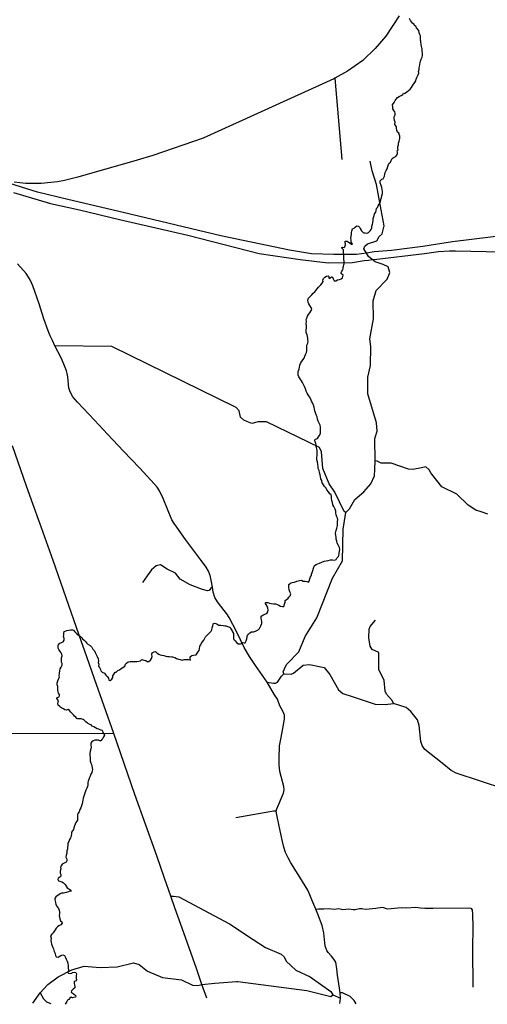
# Model space of a CAD drawing. Header units: millimetres. Extents: x 35 to 72953, y -43 to 70184.
# Tile 167 of 204: x 61257 to 64917, y 5 to 7712. Entities that reach past the tile are written whole.
import ezdxf

# ---------------------------------------------------------------- set-up
doc = ezdxf.new("R2010")
doc.units = ezdxf.units.MM
for name, color, linetype in [('roads_1', 1, 'Continuous'), ('roads_2', 2, 'Continuous'), ('roads_3', 3, 'Continuous')]:
    doc.layers.add(name, color=color, linetype=linetype)

msp = doc.modelspace()

# ---------------------------------------------------------------- linework, layer by layer
at = {"layer": 'roads_1'}
for points in [[(65645.22, 6096.25), (64644.05, 5973.09), (64411.79, 5937.22), (64166.23, 5906.57), (64030.87, 5895.64), (63970.7, 5885.56), (63893.11, 5875.03), (63714.74, 5874.46), (63542.04, 5877.94), (63370.06, 5907.24), (62832.18, 6019.31), (62067.91, 6201.73), (61634.66, 6305.31), (61395.33, 6361.87), (61138.92, 6441.79), (60962.77, 6517.92), (60780.08, 6615.01), (60626.58, 6710.56), (60359.26, 6916.33), (60092.13, 7115.49), (59935.98, 7245.08), (59769, 7376.16), (59271.42, 7766.78)], [(61208.06, 6360.51), (61499.37, 6274.25), (61724.91, 6222.47), (62038.07, 6148.39), (62571.92, 6025.77), (63130.97, 5882.28), (63452.99, 5834.89), (63671.98, 5809.76), (63863.31, 5810.38), (63953.25, 5826.81), (63988.49, 5830.25), (64016, 5834.78), (64031.06, 5835.13), (64425.76, 5880.79), (64535.97, 5897.28), (64620.27, 5901.6)], [(64620.27, 5901.6), (64668.91, 5901.76), (65149.77, 5893.3)]]:
    msp.add_lwpolyline(points, dxfattribs=at)
at = {"layer": 'roads_2'}
for points in [[(64227.49, 7741.69), (64123.74, 7583.85), (64040.19, 7487.14), (63943.97, 7392.83), (63822.31, 7308.64), (63724.07, 7254.57), (63715.77, 7250), (62693.5, 6784.66), (62300.15, 6648.88), (62177, 6612.37), (61711.37, 6479.61), (61606.78, 6454.2), (61552.75, 6443.73), (61500.2, 6437.3), (61425.43, 6430.81), (61352.5, 6429.12), (61304.74, 6429.72), (61258.07, 6433.64), (61212.88, 6441.24)], [(62721.93, 54.51), (62683.53, 159.77), (62640, 286.19), (62541.74, 563.81), (62472.36, 760.66), (62441.09, 851.58), (62391.49, 992.74), (62330.07, 1168.45), (62159.41, 1646.4), (61993.94, 2125.13), (61917.54, 2338.98), (61842.94, 2552.21), (61782.54, 2724.64), (61722.97, 2894.32), (61517.86, 3478.79), (61414.65, 3770.89), (61361.08, 3922.3), (61311.04, 4061.9), (61201.65, 4376.75)]]:
    msp.add_lwpolyline(points, dxfattribs=at)
at = {"layer": 'roads_3'}
for points in [[(61915.8, 2124.59), (61911.15, 2132.8), (61909.04, 2142.99), (61902.31, 2149.62), (61886.62, 2154.01), (61876.3, 2160.07), (61862.88, 2161.14), (61849.62, 2169.42), (61836.47, 2176.25), (61825.3, 2180.98), (61816.39, 2191.48), (61806.17, 2196.33), (61788.56, 2205.59), (61775.97, 2215.64), (61769.71, 2222.49), (61761.37, 2228.89), (61753.32, 2234.75), (61738.85, 2240.35), (61724.58, 2239.65), (61712.02, 2239.28), (61703.41, 2243.13), (61695.63, 2253.08), (61687.29, 2261.04), (61678.28, 2270.65), (61667.95, 2280.38), (61657.24, 2291.21), (61647.47, 2305.26), (61635.83, 2311.43), (61621.48, 2306.95), (61610.98, 2309.14), (61600.66, 2317.31), (61586.18, 2323.92), (61579.84, 2327.22), (61570.65, 2334.95), (61559.19, 2345.45), (61556.23, 2356.53), (61558.92, 2371.5), (61560.6, 2379.82), (61555.56, 2388.56), (61547.78, 2399.4), (61550.69, 2406.5), (61566.74, 2411.42), (61569.26, 2421.96), (61569.8, 2431.27), (61561.46, 2439.56), (61558.02, 2450.75), (61555.54, 2460.27), (61555.68, 2476.9), (61556.2, 2492.42), (61550.68, 2504.71), (61551.01, 2519.12), (61556.44, 2537.98), (61560.37, 2549.52), (61566.86, 2561.51), (61568.34, 2569.49), (61565.86, 2577.35), (61567.6, 2596.54), (61570.57, 2615.94), (61572.79, 2630.36), (61581.17, 2642.91), (61589.24, 2660.11), (61590.06, 2671.76), (61584.92, 2684.38), (61583.38, 2691.35), (61584, 2706.99), (61585.2, 2716.74), (61589.69, 2731.94), (61587.85, 2744.79), (61580.45, 2755.64), (61572.67, 2767.36), (61563.46, 2781.19), (61557.19, 2793.36), (61558, 2806.45), (61560.78, 2824.19), (61570.67, 2833.2), (61583.8, 2836.23), (61596.73, 2842.59), (61604.72, 2854.47), (61604.68, 2867.44), (61601.91, 2877.29), (61600.09, 2885.05), (61602.14, 2894.81), (61602.76, 2909.77), (61605.46, 2923.08), (61612.63, 2926.87), (61625.94, 2930.02), (61641.43, 2934.17), (61655.31, 2937.2), (61669.86, 2936.13), (61677.8, 2934.5), (61689.09, 2921.67), (61695.35, 2913.93), (61699.04, 2909.18), (61707.96, 2899.45), (61729.63, 2886.99), (61736.07, 2882.35), (61743.94, 2873.07), (61749.06, 2866.98), (61760.43, 2856.27), (61771.05, 2843.88), (61780.53, 2835.27), (61789.54, 2823.99), (61808.37, 2813.85), (61822.02, 2800.59), (61829.15, 2786.2), (61841.38, 2772.49), (61849.07, 2759.66), (61852.7, 2747.92), (61857.45, 2738.4), (61863.72, 2727.78), (61870.01, 2710.28), (61874.21, 2693.45), (61872.37, 2679.7), (61876.47, 2666.96), (61874.24, 2653.1), (61881.27, 2641.04), (61889.72, 2626.99), (61892.78, 2614.14), (61903.3, 2604.31), (61921.28, 2597.38), (61932, 2581.89), (61941.67, 2571.39), (61950.97, 2557.34), (61953.66, 2543.61), (61966.34, 2538.88), (61977.93, 2549.55), (61985.35, 2563.88), (61987.39, 2574.97), (61996.6, 2591.18), (62003.74, 2604.83), (62012.68, 2605.38), (62025.69, 2617.16), (62038.98, 2622.11), (62051.87, 2634.75), (62078.82, 2651.95), (62086.42, 2666.82), (62093.96, 2676.05), (62105.45, 2686.17), (62122.83, 2687.66), (62139.93, 2688.49), (62157.6, 2689.54), (62173.48, 2688.15), (62188.4, 2689.75), (62202.09, 2694.55), (62214.06, 2704.46), (62228.44, 2699.84), (62245.08, 2695.35), (62254.17, 2688.39), (62268.82, 2688.77), (62279.65, 2699.78), (62288.5, 2711.22), (62292.79, 2726.87), (62290.86, 2742.82), (62290.93, 2749.47), (62294.5, 2756.47), (62308.65, 2764.93), (62320.08, 2765.74), (62331.83, 2752.48), (62346.69, 2746.76), (62356.91, 2740.14), (62369.29, 2738.74), (62384.8, 2734.46), (62400.31, 2731.3), (62414.87, 2728.79), (62428.29, 2728.17), (62444.83, 2725), (62454.19, 2724.48), (62471.12, 2718.66), (62484.47, 2710.83), (62500.16, 2707.11), (62513.41, 2702.94), (62529.3, 2697.77), (62543.36, 2702.92), (62560.65, 2703.86), (62577.18, 2704.46), (62588.82, 2700.51), (62594.96, 2699.86), (62592.17, 2714.93), (62591.1, 2724.57), (62604.21, 2734.58), (62617.71, 2737.4), (62637.26, 2739.79), (62643, 2748.78), (62651.09, 2761), (62660.96, 2775.55), (62665.74, 2788.76), (62668.33, 2807.61), (62675.66, 2818.6), (62681.1, 2832.59), (62687.96, 2843.47), (62697.94, 2856.58), (62705.65, 2870.35), (62712.32, 2882.23), (62723.24, 2894.79), (62734.92, 2904.91), (62745.19, 2916.14), (62755.83, 2926.48), (62761.94, 2936.59), (62764.73, 2951.67), (62768.74, 2967.53), (62770.58, 2984.17), (62781.15, 2989.3), (62792.87, 2986.78), (62803.19, 2980.28), (62815.31, 2972.22), (62825.71, 2972.14), (62832.7, 2972.72), (62850.28, 2969.56), (62861.53, 2967.82), (62873.72, 2967.08), (62883.09, 2962.9), (62893.49, 2959.72), (62904.09, 2954.99), (62911.02, 2943.26), (62919.1, 2928.65), (62924.04, 2920.47), (62930.22, 2908.29), (62930.07, 2896.1), (62930.3, 2883.13), (62929.84, 2877.03), (62931.57, 2869.39), (62933.77, 2861.42), (62944.95, 2850.59), (62956.15, 2834.11), (62967.04, 2826.94), (62985.47, 2826.66), (62994.43, 2829.02), (63003.86, 2836.58), (63015.11, 2833.52), (63023.05, 2833.54), (63029.23, 2850.85), (63033.91, 2866.83), (63037.26, 2883.8), (63041.2, 2891.68), (63047.88, 2901.23), (63059.47, 2911.58), (63070.88, 2919.48), (63086.93, 2921.53), (63101.85, 2926.01), (63114.3, 2930.59), (63122.79, 2936.72), (63134.48, 2946.29), (63140.39, 2957.28), (63145.46, 2968.49), (63151.55, 2985.14), (63152.73, 3002.1), (63149.76, 3014.5), (63146.97, 3028.02), (63147.97, 3042.54), (63160.98, 3050.9), (63176.74, 3057.82), (63190.42, 3064.62), (63199.36, 3076.18), (63201.86, 3090.71), (63200.5, 3104.78), (63194.68, 3121.17), (63186.04, 3134.33), (63178.07, 3144.72), (63182.96, 3151.06), (63198.56, 3149.66), (63212.37, 3144.5), (63226.45, 3143.32), (63244.51, 3141.05), (63258.49, 3140.1), (63267.95, 3136.14), (63284.98, 3129.65), (63299.18, 3122.16), (63314.4, 3117.77), (63323.66, 3119.02), (63330.6, 3136.34), (63334.14, 3152.31), (63333.91, 3164.83), (63344.56, 3172.41), (63354.65, 3178.76), (63363.02, 3191.53), (63373.94, 3203.53), (63380.41, 3218.63), (63372.43, 3233.68), (63366.42, 3250.62), (63362.96, 3271.11), (63364.78, 3291.29), (63375.52, 3300.53), (63388.83, 3305.89), (63407.33, 3310.49), (63426.59, 3316.54), (63447.64, 3322.37), (63461.62, 3324.96), (63475.72, 3316.7), (63490.55, 3316.97), (63504.83, 3315.13), (63518.07, 3309.29), (63523.91, 3316.52), (63528.86, 3335.27), (63533.53, 3350.58), (63541.34, 3362.68), (63542.15, 3373.11), (63546.37, 3384.2), (63552.08, 3400.63), (63557.22, 3419.38), (63563.67, 3439.13), (63576.69, 3446.48), (63591.6, 3452.96), (63605.09, 3459.32), (63622.17, 3465.69), (63640, 3474.51), (63655.96, 3477.33), (63672.48, 3478.93), (63690.42, 3484.31), (63704.69, 3483.25), (63720, 3482.85), (63733.12, 3486.11), (63740.26, 3497.22), (63749.02, 3506.78), (63754.37, 3517.33), (63758.39, 3532.86), (63760.12, 3551.15), (63761.68, 3566.01), (63759.93, 3581.63), (63753.18, 3595.91), (63743.29, 3614.17), (63738.23, 3630.34), (63734.12, 3646.84), (63734.54, 3661.36), (63731.66, 3675.21), (63730.1, 3692.38), (63733.81, 3713.9), (63739.04, 3732.98), (63745.31, 3752.07), (63744.31, 3769.02), (63745.3, 3784.76), (63747.34, 3796.63), (63744.27, 3809.92), (63738.56, 3821.65), (63735.31, 3836.16), (63732.71, 3850.79), (63730.77, 3864.53), (63726.47, 3880.58), (63717.45, 3895.19), (63715.16, 3901.05), (63709.36, 3914.45), (63704.57, 3934.05), (63700.75, 3948.01), (63698.43, 3963.18), (63698.76, 3979.04), (63694.56, 3992.66), (63685.46, 4001.72), (63674.55, 4015.65), (63662.12, 4031.79), (63655.08, 4046.29), (63644.18, 4057.67), (63636.01, 4070.84), (63625.57, 4086.32), (63622.78, 4103.83), (63614.32, 4119.21), (63612.85, 4135.72), (63608.74, 4149.67), (63604.9, 4167.95), (63601.74, 4183.79), (63594.6, 4200.17), (63593.89, 4214.47), (63590.72, 4230.75), (63587.45, 4250.36), (63582.67, 4267.97), (63583.47, 4284.04), (63584.36, 4300.89), (63584.4, 4317.96), (63584.33, 4339.36), (63582.77, 4354.09), (63581.32, 4363.95), (63578.75, 4371.04), (63577.29, 4383.45), (63574.61, 4394.97), (63570.03, 4410.36), (63565.27, 4420.1), (63573.18, 4429.88), (63588.85, 4432.59), (63594.85, 4446.36), (63601.92, 4453.58), (63609.44, 4464.14), (63610.53, 4477.22), (63612.76, 4488.31), (63612.04, 4506.71), (63612.94, 4522.45), (63608.73, 4538.62), (63601.6, 4553.12), (63593.71, 4568.28), (63588.08, 4585.22), (63584.71, 4603.94), (63578.34, 4619.33), (63573.09, 4635.5), (63567.28, 4651), (63565.82, 4664.52), (63563.22, 4678.69), (63557.03, 4694.64), (63548.37, 4712.57), (63541.91, 4725.4), (63536.38, 4740.9), (63525.65, 4759.27), (63515.68, 4775.09), (63506.66, 4788.92), (63498.39, 4804.3), (63493.14, 4822.57), (63486.94, 4840.06), (63479.24, 4855.67), (63470.21, 4871.93), (63462.43, 4884.43), (63452.64, 4901.36), (63441.35, 4915.85), (63435.64, 4930.24), (63435.89, 4941.77), (63437.91, 4959.4), (63444.47, 4976.71), (63448.29, 4992.13), (63450.42, 5007.43), (63455.76, 5021.64), (63463.65, 5035.07), (63473.99, 5049.41), (63482.74, 5062.74), (63489.02, 5077.05), (63493.42, 5090.48), (63501.02, 5106.8), (63503.43, 5121.11), (63505.84, 5136.41), (63504.94, 5149.6), (63505.09, 5164.01), (63512.03, 5179.66), (63515.95, 5194.52), (63513.64, 5206.49), (63513.22, 5220.45), (63509.79, 5231.31), (63507.29, 5244.71), (63499.01, 5263.3), (63498.29, 5280.37), (63503.14, 5302.45), (63502.9, 5316.74), (63500.39, 5334.25), (63501.48, 5349), (63500.2, 5365.06), (63503.85, 5375.38), (63508.8, 5391.92), (63516.41, 5405.46), (63527.61, 5417.03), (63537.21, 5429.36), (63543.77, 5444.68), (63538.44, 5458.85), (63529.23, 5473.89), (63520.78, 5488.06), (63516.2, 5502.01), (63513.13, 5515.96), (63518.18, 5531.39), (63529.47, 5545.39), (63542.75, 5558.73), (63553.77, 5570.3), (63566.67, 5581.31), (63575.61, 5593.42), (63584.92, 5604.54), (63597.16, 5618.21), (63605.44, 5628.21), (63615.14, 5637), (63624.08, 5648.67), (63631.69, 5662.66), (63630.8, 5672.41), (63635.2, 5685.72), (63646.41, 5697.18), (63659.89, 5703.87), (63671.97, 5708.23), (63677.56, 5702.26), (63677.51, 5687.74), (63683.65, 5687.98), (63696.84, 5700.44), (63705.35, 5696.81), (63711.91, 5684.75), (63719.61, 5668.92), (63731.14, 5668.07), (63745.76, 5674.55), (63759.07, 5677.03), (63774.54, 5682.62), (63784.43, 5691.52), (63786.38, 5701.95), (63787.77, 5712.59), (63778.39, 5718.88), (63773.09, 5724.18), (63772.4, 5731.28), (63779.26, 5742.49), (63786.97, 5754.6), (63787.98, 5764.69), (63788.32, 5774.45), (63790.85, 5782.43), (63795.35, 5792.65), (63796.04, 5800.52), (63792.01, 5911.69), (63778.09, 5923.92), (63779.7, 5929.82), (63786.59, 5931.17), (63795.76, 5928.65), (63803.39, 5934.78), (63807.41, 5950.31), (63807.95, 5957.07), (63804.99, 5966.04), (63805.71, 5977.13), (63820.35, 5978.72), (63830.86, 5970.22), (63844.21, 5962.51), (63856.33, 5952.02), (63861.13, 5957.02), (63850.42, 5970.29), (63851.21, 5987.36), (63848.9, 6000.87), (63852.16, 6015.96), (63854.75, 6032.37), (63855.18, 6045.68), (63857.69, 6057.88), (63863.4, 6073.86), (63874.71, 6081.21), (63882.62, 6088.88), (63896.57, 6098.35), (63908.29, 6095.95), (63918.91, 6084.68), (63925.09, 6071.06), (63933.25, 6060.45), (63944.72, 6047.4), (63950.4, 6044.21), (63961.83, 6043.14), (63976.58, 6040.52), (63986.76, 6045.1), (63996.08, 6054), (64000.7, 6058.56), (64009.16, 6069.34), (64012.24, 6082.1), (64014.46, 6097.07), (64019.61, 6112.16), (64022.03, 6121.7), (64023.77, 6140.1), (64023.9, 6156.18), (64028.1, 6172.37), (64030.63, 6179.14), (64033.89, 6192.46), (64044.62, 6204.46), (64046.37, 6218.32), (64051.05, 6233.3), (64056.97, 6242.96), (64063.54, 6255.51), (64070.01, 6269.17), (64080.15, 6286.93), (64084.63, 6303.35), (64089.4, 6319), (64092.94, 6334.42), (64097.33, 6351.28), (64097.18, 6367.02), (64095.05, 6381.75), (64092.92, 6397.6), (64086.73, 6414.87), (64079.77, 6435.91), (64079.05, 6451.42), (64091.57, 6464.43), (64101.39, 6467.13), (64106.65, 6475.68), (64112, 6487.22), (64114.03, 6501.64), (64118.8, 6516.62), (64126.5, 6530.72), (64133.72, 6544.82), (64138.67, 6561.91), (64145.14, 6577.56), (64152.47, 6588.67), (64160.19, 6596.34), (64165.34, 6610.21), (64173.6, 6625.87), (64188.59, 6636.78), (64200.1, 6640.59), (64208.47, 6650.59), (64214.09, 6664.35), (64213.39, 6675.88), (64212.61, 6684.96), (64219.1, 6692.85), (64218.03, 6701.94), (64217.89, 6716.35), (64221.53, 6731.1), (64222.33, 6746.07), (64227.09, 6761.72), (64232.04, 6781.02), (64233.2, 6799.87), (64231.2, 6807.17), (64224.79, 6823.46), (64214.59, 6832.39), (64208.49, 6846.56), (64205.33, 6861.52), (64206.8, 6874.38), (64201.96, 6880.24), (64194.37, 6892.52), (64195.45, 6908.92), (64191.81, 6922.99), (64187.98, 6940.05), (64188.51, 6952.13), (64195.54, 6967.34), (64195.41, 6979.75), (64193.67, 6991.72), (64186.36, 7000.9), (64177.82, 7013.28), (64177.02, 7027.47), (64175.26, 7045.64), (64189.09, 7064.42), (64195.27, 7079.85), (64204.02, 7090.18), (64215.6, 7101.75), (64227.28, 7111.21), (64244.35, 7117.58), (64256.23, 7125.82), (64261.2, 7136.15), (64269.8, 7133.96), (64287.14, 7146.99), (64300.61, 7157.56), (64313.99, 7167.91), (64323.39, 7180.25), (64332.79, 7194.24), (64340.4, 7205.91), (64348.76, 7219.79), (64356.65, 7232.9), (64361.05, 7246.77), (64365.54, 7258.42), (64370.89, 7270.19), (64376.9, 7280.07), (64380.83, 7292.94), (64379.36, 7307.12), (64382.81, 7321.43), (64384.85, 7334.41), (64387.17, 7346.72), (64388.92, 7360.25), (64391.61, 7375.78), (64393.74, 7385.98), (64399.73, 7403.4), (64408.46, 7419.06), (64409.46, 7433.03), (64410.64, 7447.45), (64408.21, 7467.06), (64406.46, 7483.01), (64404.93, 7490.1), (64403.09, 7503.84), (64400.59, 7515.47), (64398.77, 7522.78), (64397.51, 7532.42), (64396.25, 7544.05), (64395.38, 7551.15), (64393.46, 7558.57), (64393.8, 7570.54), (64393.66, 7584.28), (64388.71, 7595.79), (64383.67, 7608.53), (64380.15, 7627.26), (64363.47, 7649.27), (64357.1, 7660.09), (64346.95, 7667.62), (64344.13, 7675.42), (64332.85, 7683.82), (64316.43, 7705.08), (64308.12, 7720.9)], [(63724.07, 7254.57), (63778.81, 6617.94)], [(63958.39, 5938.05), (63978.63, 5958.51), (64052.24, 5981.58), (64069.98, 6014.67), (64095.23, 6035.03), (64110.33, 6098.6), (64087.07, 6222.78), (64050.9, 6422.85), (64015.04, 6529.47), (63999.59, 6605.57)], [(63325.06, 2590.88), (63319.05, 2608.84), (63330.27, 2630.93), (63345.51, 2664.74), (63441.76, 2764.14), (63492.21, 2883.68), (63583.21, 3031.28), (63704.29, 3341.48), (63785.12, 3476.3), (63789.51, 3725.27), (63809.41, 3854.91), (63839.84, 3882.94), (63880.32, 3956.67), (63951.27, 4015.32), (64004.35, 4079), (64034.66, 4142.61), (64036.77, 4193.72), (64039.39, 4259.46), (64036.38, 4429.59), (64037.88, 4434.26), (64056.5, 4490.62), (64051.27, 4556.67), (63982.05, 4782.57), (63981.63, 4914.47), (64004.29, 5005.99), (64006.36, 5153.31), (63998.61, 5214.25), (64026.07, 5369.3), (64023.15, 5511.5), (64048.3, 5592.94), (64134.35, 5682.01), (64151.4, 5724.96), (64154.59, 5732.95), (64142.33, 5776.59), (64102.54, 5795.02), (64038.29, 5817.31), (64016, 5834.78), (63988.28, 5858.37), (63970.7, 5885.56), (63950.82, 5918.52), (63958.39, 5938.05)], [(63763.2, 11.12), (63767.93, 52.9), (63766.19, 95.27), (63761.02, 131.81), (63745.6, 232.59), (63740.58, 283.5), (63730.95, 334.39), (63716.54, 359.55), (63697.54, 381.64), (63672.89, 410.08), (63661.32, 427.61), (63654.35, 446.18), (63648.92, 463.73), (63646.3, 485.36), (63638.1, 565.54), (63624.62, 623.03), (63590.36, 712.04), (63574.6, 749.96), (63542.74, 823.41), (63527.84, 862.19), (63511.5, 897.49), (63471.65, 966.63), (63437.6, 1021.69), (63380.64, 1113.25), (63357.53, 1152.62), (63337.48, 1192.8), (63323.38, 1236.07), (63314.42, 1279.36), (63287.34, 1400.24), (63268.8, 1488.65), (63265.02, 1515.81), (63269.88, 1534.83), (63322.98, 1658.88), (63327.1, 1683.35), (63325.17, 1709.29), (63294.41, 1828.31), (63289.61, 1853.01), (63287.89, 1876.71), (63288.15, 1925.74), (63290.9, 2029.55), (63294.72, 2055.71), (63300.18, 2081.67), (63310.48, 2134.01), (63329.87, 2237.66), (63329.77, 2268.91), (63319.43, 2293.6), (63294.02, 2341.54), (63274.15, 2392.95), (63251.47, 2426.39), (63194.08, 2525.91), (63102.93, 2656.16), (63055.91, 2726.7), (63015.04, 2797.06), (62956.36, 2918.23), (62895.64, 3033.67), (62877.29, 3061.39), (62858.32, 3087.28), (62804.53, 3155.14), (62785.12, 3190.62), (62772.27, 3232.05), (62765.79, 3269.21), (62755.35, 3325.56), (62746.82, 3362.51), (62733.99, 3395.97), (62716.45, 3426.97), (62672.33, 3486.69), (62555.66, 3643.21), (62486.19, 3740.65), (62466.19, 3768.37), (62449.07, 3796.3), (62380, 3964.4), (62352.3, 4024.18), (62333.34, 4052.11), (62313.56, 4077.37), (62193.7, 4203.65), (62070.36, 4334.82), (61943.51, 4469.04), (61843.64, 4577.2), (61708.37, 4718.75), (61672.53, 4760.72), (61654.37, 4793.14), (61642.98, 4827.84), (61633.48, 4915.23), (61629.5, 4942.59), (61623.89, 4964.43), (61603.83, 5016.04), (61581.11, 5064.17), (61532.59, 5160.03), (61513.18, 5200), (61495.01, 5236.92), (61479.7, 5275.47), (61447.2, 5369.94), (61408.47, 5488.29), (61360.23, 5628.25), (61339.57, 5676.39), (61308.03, 5725.52), (61240.07, 5801.91)], [(63809.41, 3854.91), (63796.73, 3862.52), (63722.64, 4014.69), (63679.26, 4078.07), (63630.69, 4199.84), (63620.17, 4329.38), (63604.76, 4362.37), (63187.68, 4564.33), (63124.19, 4564.13), (63073.41, 4551.34), (63036.14, 4566.74), (63012.39, 4576.53), (62984.35, 4601.82), (62974.09, 4650.12), (62951.15, 4675.43), (61979.39, 5152.62), (61532.59, 5160.03)], [(64922.04, 3842.8), (64870.58, 3859.37), (64827.93, 3873.09), (64766.86, 3911.01), (64677.68, 3997.07), (64560.71, 4055.21), (64482.16, 4154.6), (64474, 4164.88), (64461.26, 4189.56), (64435.77, 4212.31), (64401.5, 4205.32), (64334.28, 4191.69), (64301.2, 4194.13), (64163.96, 4242.02), (64087.72, 4241.77), (64054.7, 4256.96), (64039.39, 4259.46)], [(62765.79, 3269.21), (62753.09, 3261.21), (62741.03, 3243.8), (62728.1, 3242.33), (62688.87, 3252.04), (62591.44, 3288.32), (62512.79, 3331.86), (62477.87, 3380.86), (62412.68, 3411.91), (62358.06, 3444.78), (62325.01, 3436.59), (62287.6, 3406.99), (62255.53, 3357.67), (62217.33, 3305.68)], [(65055.15, 1689.21), (64673.81, 1815.09), (64635.66, 1835.36), (64564.88, 1891.77), (64429.49, 1999.84), (64406.53, 2030.25), (64396.21, 2063.25), (64383.24, 2187.68), (64370.34, 2230.87), (64319.38, 2296.76), (64281.2, 2327.12), (64182.07, 2359.83), (64171.79, 2382.63), (64128.54, 2433.37), (64118.26, 2456.17), (64110.43, 2539.94), (64066.97, 2626.26), (64069.18, 2758.28), (64015.73, 2781.05), (64000.42, 2808.94), (63990.11, 2872.42), (63992.44, 2941.04), (63999.93, 2961.35), (64043.04, 3012.25)], [(63194.08, 2525.91), (63243.58, 2518.51), (63259.38, 2519.78), (63274.79, 2527.41), (63306.64, 2572.43), (63325.06, 2590.88), (63381.28, 2588.71), (63401.57, 2596.42), (63475.07, 2660.05), (63525.89, 2665.32), (63640.2, 2642.73), (63683.56, 2587.01), (63752.44, 2467.85), (63785.61, 2437.47), (63867.81, 2410.58), (64039.78, 2354.38), (64118.6, 2352.09), (64182.07, 2359.83)], [(61993.94, 2125.13), (60930.89, 2121.64), (60600.45, 2120.58), (60528.26, 2120.35), (60503.88, 2120.27), (60298.16, 2119.62), (60110.21, 2119.03), (59637.76, 2117.55), (59292.38, 2116.49), (58881.97, 2115.78), (58582.43, 2113.96), (58532.83, 2114.18), (58098.54, 2112.89), (57768.28, 2111.92), (57696.06, 2111.72), (57300.92, 2107.91), (56936.2, 2090.23), (56493.82, 2088.03), (55599.11, 2086.53)], [(61915.8, 2124.59), (61920.39, 2111.24), (61914.09, 2099.56), (61910.99, 2092.34), (61907.42, 2086.46), (61899.13, 2077.79), (61892.64, 2066.9), (61883.19, 2066.54), (61872.69, 2072.28), (61858.89, 2072.57), (61843.96, 2072.63), (61831.6, 2067.72), (61821.7, 2060.82), (61813.89, 2047.93), (61813.84, 2032.97), (61816.72, 2018.79), (61814.4, 2004.6), (61809.73, 1986.51), (61807.04, 1968.88), (61806.43, 1952.81), (61807.61, 1937.74), (61807.75, 1922.22), (61809.39, 1909.92), (61814.36, 1893.64), (61818.17, 1881.68), (61822.93, 1869.72), (61825.24, 1856.65), (61826.51, 1843.58), (61825.22, 1832.93), (61822.23, 1819.84), (61814.15, 1805.41), (61809.18, 1791.87), (61804.3, 1780.22), (61798.87, 1765.35), (61793.33, 1752.92), (61791.47, 1741.72), (61790.49, 1724.2), (61787.6, 1711.11), (61781.97, 1696.46), (61775.5, 1680.26), (61768.65, 1664.61), (61764.81, 1651.3), (61758.15, 1635.1), (61753.38, 1618.01), (61752.1, 1603.6), (61749.69, 1589.62), (61746.05, 1573.98), (61741.75, 1558.56), (61735.18, 1544.25), (61728.7, 1531.04), (61721.86, 1511.73), (61712.73, 1499.07), (61709.55, 1487.08), (61709.31, 1471.45), (61708.79, 1458.37), (61709.11, 1446.18), (61705.26, 1437.41), (61695.55, 1427.96), (61692.19, 1415.76), (61686.56, 1401.89), (61681.88, 1387.69), (61677.48, 1373.26), (61669.1, 1364.04), (61661.57, 1353.15), (61661.99, 1339.41), (61660.04, 1326.32), (61658.28, 1314.13), (61654.05, 1307.13), (61646.15, 1295.36), (61640.62, 1280.27), (61634.89, 1267.61), (61634, 1249.87), (61631.12, 1232.8), (61632.48, 1220.83), (61627.04, 1207.51), (61625.21, 1188.22), (61620.25, 1172.13), (61618.97, 1155.95), (61625.25, 1142.33), (61624.92, 1127.25), (61619.75, 1117.71), (61604.37, 1110.12), (61589.84, 1101.1), (61581.56, 1088.99), (61576.01, 1079.33), (61580.21, 1064.72), (61574.78, 1048.63), (61574.64, 1032.67), (61579.59, 1020.16), (61578.59, 1007.29), (61571.81, 1000.4), (61559.07, 991.61), (61556.17, 982.84), (61560.65, 971.77), (61570.39, 968.7), (61586.85, 963.98), (61598.78, 956.81), (61613.18, 943.55), (61621.54, 930.39), (61627.72, 917.77), (61641.16, 909.27), (61657.07, 898.68), (61657.01, 888.26), (61650.58, 889.79), (61635.28, 886.2), (61623.57, 880.85), (61610.26, 878.15), (61600.34, 876.01), (61585.22, 874.75), (61574.37, 869.73), (61562.86, 863.37), (61549.75, 855.13), (61540.23, 845.57), (61533.37, 833.14), (61530.93, 826.59), (61534.08, 815.85), (61536.49, 800.67), (61540.97, 788.27), (61545.26, 776.86), (61553.51, 766.25), (61561.01, 754.74), (61566.72, 742.12), (61568.19, 724.83), (61569.17, 713.86), (61565.99, 700.55), (61567.64, 686.26), (61570.13, 675.18), (61576.89, 659.68), (61587.12, 650.4), (61588.57, 639.44), (61579.44, 628.1), (61563.68, 620.18), (61551.8, 611.73), (61541.9, 601.61), (61534.86, 586.96), (61530.63, 580.07), (61519.43, 564.85), (61508.59, 553.51), (61499.08, 542.4), (61502.26, 522.9), (61501.18, 504.17), (61504.62, 490.65), (61504.95, 475.69), (61511.6, 463.63), (61516.74, 450.12), (61522.83, 438.28), (61528.09, 418.12), (61535.03, 402.74), (61536.59, 386.56), (61542.29, 377.6), (61557.8, 374.54), (61566.1, 379.99), (61580.35, 387.46), (61595.92, 393.16), (61606.72, 386.54), (61615.46, 370.61), (61621.92, 358.44), (61627.93, 342.05), (61634.78, 326), (61636.35, 307.16), (61636.31, 288.76), (61638.9, 274.36), (61636.2, 260.94), (61634.8, 255.06), (61638.13, 247.75), (61653.83, 246.25), (61665.63, 250.05), (61671.29, 253.39), (61684.04, 255.87), (61696.71, 254.91), (61701.38, 243.18), (61698.97, 227.65), (61699.49, 210.58), (61701.7, 197.18), (61693.23, 185.73), (61683.51, 182.71), (61684.59, 169.41), (61686.7, 157.89), (61688.44, 145.59), (61688.28, 134.4), (61676.87, 124.72), (61669.06, 116.16), (61661.89, 111.38), (61659.84, 99.4), (61674.62, 90.24), (61688.16, 79.75), (61696.13, 71.02), (61693.32, 61.81), (61679.91, 58.78), (61671.41, 56.31), (61660.14, 62.16), (61647.42, 51.92), (61642.62, 42.15), (61631.86, 37.8), (61625, 26.03), (61617.94, 15.36), (61613.72, 5.26)], [(63265.02, 1515.81), (63243.66, 1515.95), (63214.51, 1513), (63126.48, 1496.17), (62948.52, 1464.39)], [(62441.09, 851.58), (62460.59, 851.6), (62502.4, 846.16), (62899.23, 634.02), (63083.52, 513.55), (63181.73, 449.35), (63303.81, 398.97), (63326.66, 376.09), (63342.07, 343.11), (63418.47, 272.19), (63530.36, 219.23), (63693.19, 105.36), (63708.58, 80.02)], [(63574.6, 749.96), (63596.35, 753.7), (63638.03, 752.4), (63677.66, 754.36), (63718.73, 749.39), (63755.26, 754.41), (63786.29, 748.58), (63832.48, 751.59), (63866.58, 747.21), (63882.39, 747.67), (63918.09, 754.73), (63938.42, 754.59), (63960.81, 750.98), (63991.82, 752.1), (64044.15, 758.61), (64093.19, 766.74), (64104.91, 763.71), (64124.85, 754.99), (64139.02, 753.61), (64217.24, 759.78), (64256.04, 762.16), (64288.28, 760.62), (64356.85, 764.74), (64394.64, 759.75), (64429.35, 758.02), (64494.03, 757.63), (64768.29, 759.75), (64787.95, 757.16), (64800.02, 743.42), (64802.37, 708.67), (64804.24, 611.69), (64800.54, 440.38), (64804.15, 140.05)], [(61359.16, 14.82), (61417.33, 96.35), (61478.1, 159.93), (61559.2, 221.14), (61665.74, 274.77), (61762.16, 302.99), (61886.66, 293.28), (62018.77, 298.67), (62148.25, 329.54), (62191.48, 316.93), (62257.71, 263.81), (62374.67, 215.84), (62524.63, 196.02), (62608.49, 155.6), (62651.69, 153.18), (62683.53, 159.77), (62783.76, 171.33), (62953.84, 184.49), (62963.3, 183.3), (63505.27, 112.41), (63693.31, 67.23), (63708.58, 80.02), (63767.93, 52.9)], [(61417.33, 96.35), (61442.52, 49.2), (61465.75, 25.11), (61499.71, 12.68)], [(63891.4, 8.52), (63875, 34.96), (63844.42, 66.9), (63784.23, 94.9), (63766.19, 95.27)]]:
    msp.add_lwpolyline(points, dxfattribs=at)

doc.saveas('drawing.dxf')
